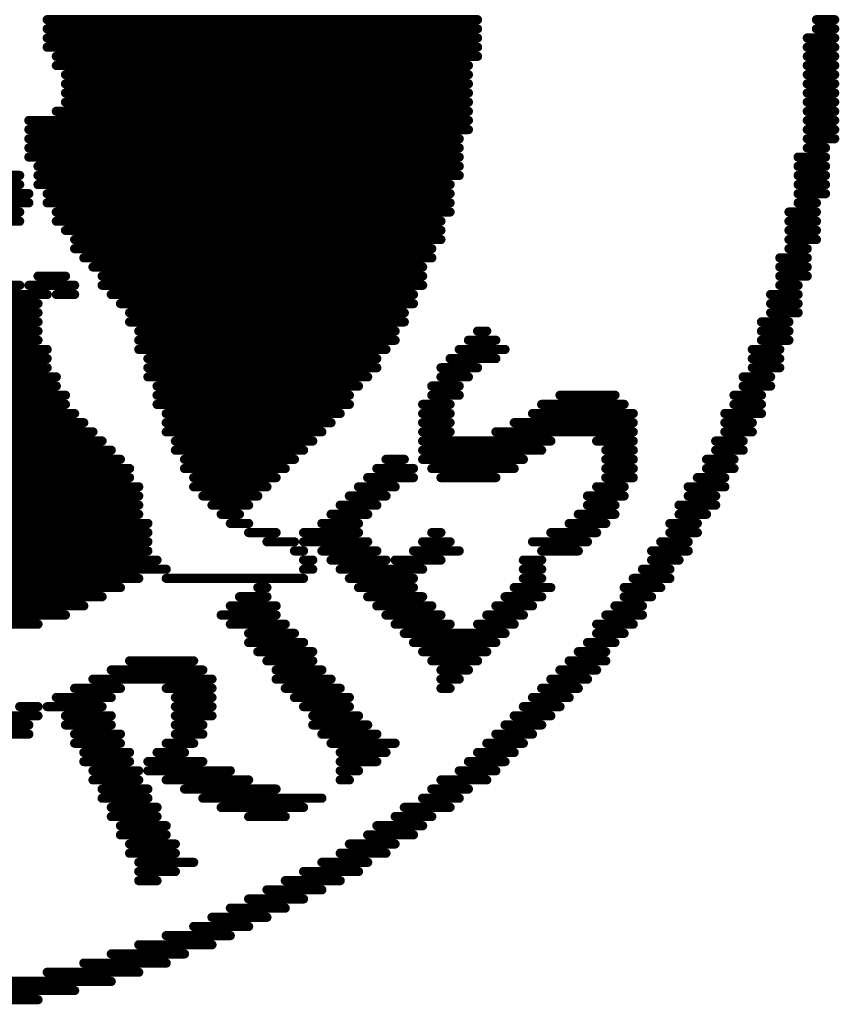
# Model space of a CAD drawing. Extents: x -1 to 10.1, y -2.5 to 8.
# Tile 4 of 38: x -0.45 to -0.092, y -1.953 to -1.523. Entities that reach past the tile are written whole.
import ezdxf

# ---------------------------------------------------------------- set-up
doc = ezdxf.new("R2010")
doc.units = 0
doc.layers.get('0').update_dxf_attribs({"color": 3, "linetype": 'CONTINUOUS'})

# ---------------------------------------------------------------- blocks, each defined once
blk = doc.blocks.new('PAD_R1')
at = {"const_width": 0.5}
blk.add_lwpolyline([(0.25, 0, 1), (-0.25, 0, 1)], format="xyb", close=True, dxfattribs=at)

msp = doc.modelspace()

# ---------------------------------------------------------------- linework, layer by layer
at = {"const_width": 0.004}
for points in [[(-0.43762, -1.52325), (-0.24962, -1.52325)], [(-0.10162, -1.52325), (-0.09362, -1.52325)], [(-0.43762, -1.52725), (-0.24962, -1.52725)], [(-0.10162, -1.52725), (-0.09362, -1.52725)], [(-0.43762, -1.53125), (-0.24962, -1.53125)], [(-0.10562, -1.53125), (-0.09362, -1.53125)], [(-0.43762, -1.53525), (-0.24962, -1.53525)], [(-0.10562, -1.53525), (-0.09362, -1.53525)], [(-0.43362, -1.53925), (-0.24962, -1.53925)], [(-0.10562, -1.53925), (-0.09362, -1.53925)], [(-0.43362, -1.54325), (-0.25362, -1.54325)], [(-0.10562, -1.54325), (-0.09362, -1.54325)], [(-0.42962, -1.54725), (-0.25362, -1.54725)], [(-0.10562, -1.54725), (-0.09362, -1.54725)], [(-0.42962, -1.55125), (-0.25362, -1.55125)], [(-0.10562, -1.55125), (-0.09362, -1.55125)], [(-0.42962, -1.55525), (-0.25362, -1.55525)], [(-0.10562, -1.55525), (-0.09362, -1.55525)], [(-0.42962, -1.55925), (-0.25362, -1.55925)], [(-0.10562, -1.55925), (-0.09362, -1.55925)], [(-0.43362, -1.56325), (-0.25362, -1.56325)], [(-0.10562, -1.56325), (-0.09362, -1.56325)], [(-0.44562, -1.56725), (-0.25362, -1.56725)], [(-0.44562, -1.57125), (-0.25362, -1.57125)], [(-0.10562, -1.56725), (-0.09362, -1.56725)], [(-0.10562, -1.57125), (-0.09362, -1.57125)], [(-0.44562, -1.57525), (-0.25762, -1.57525)], [(-0.10562, -1.57525), (-0.09362, -1.57525)], [(-0.44562, -1.57925), (-0.25762, -1.57925)], [(-0.10562, -1.57925), (-0.09762, -1.57925)], [(-0.44562, -1.58325), (-0.25762, -1.58325)], [(-0.10962, -1.58325), (-0.09762, -1.58325)], [(-0.44162, -1.58725), (-0.25762, -1.58725)], [(-0.10962, -1.58725), (-0.09762, -1.58725)], [(-0.45362, -1.59125), (-0.44962, -1.59125)], [(-0.44162, -1.59125), (-0.25762, -1.59125)], [(-0.10962, -1.59125), (-0.09762, -1.59125)], [(-0.45362, -1.59525), (-0.44962, -1.59525)], [(-0.44162, -1.59525), (-0.26162, -1.59525)], [(-0.10962, -1.59525), (-0.09762, -1.59525)], [(-0.45362, -1.59925), (-0.44562, -1.59925)], [(-0.43762, -1.59925), (-0.26162, -1.59925)], [(-0.10962, -1.59925), (-0.09762, -1.59925)], [(-0.45762, -1.60325), (-0.44562, -1.60325)], [(-0.43762, -1.60325), (-0.26162, -1.60325)], [(-0.10962, -1.60325), (-0.10162, -1.60325)], [(-0.45762, -1.60725), (-0.44962, -1.60725)], [(-0.43362, -1.60725), (-0.26162, -1.60725)], [(-0.11362, -1.60725), (-0.10162, -1.60725)], [(-0.45762, -1.61125), (-0.44962, -1.61125)], [(-0.43362, -1.61125), (-0.26562, -1.61125)], [(-0.11362, -1.61125), (-0.10162, -1.61125)], [(-0.42962, -1.61525), (-0.26562, -1.61525)], [(-0.11362, -1.61525), (-0.10162, -1.61525)], [(-0.42562, -1.61925), (-0.26562, -1.61925)], [(-0.11362, -1.61925), (-0.10162, -1.61925)], [(-0.42562, -1.62325), (-0.26962, -1.62325)], [(-0.42162, -1.62725), (-0.26962, -1.62725)], [(-0.11762, -1.62725), (-0.10562, -1.62725)], [(-0.11362, -1.62325), (-0.10562, -1.62325)], [(-0.41762, -1.63125), (-0.27362, -1.63125)], [(-0.11762, -1.63125), (-0.10562, -1.63125)], [(-0.44162, -1.63525), (-0.42962, -1.63525)], [(-0.41362, -1.63525), (-0.27362, -1.63525)], [(-0.11762, -1.63525), (-0.10562, -1.63525)], [(-0.60562, -1.63925), (-0.44962, -1.63925)], [(-0.44562, -1.63925), (-0.42562, -1.63925)], [(-0.41362, -1.63925), (-0.27362, -1.63925)], [(-0.11762, -1.63925), (-0.10962, -1.63925)], [(-0.60562, -1.64325), (-0.43762, -1.64325)], [(-0.43362, -1.64325), (-0.42562, -1.64325)], [(-0.40962, -1.64325), (-0.27762, -1.64325)], [(-0.12162, -1.64325), (-0.10962, -1.64325)], [(-0.60562, -1.64725), (-0.44162, -1.64725)], [(-0.40562, -1.64725), (-0.27762, -1.64725)], [(-0.12162, -1.64725), (-0.10962, -1.64725)], [(-0.60562, -1.65125), (-0.44162, -1.65125)], [(-0.40162, -1.65125), (-0.28162, -1.65125)], [(-0.12162, -1.65125), (-0.10962, -1.65125)], [(-0.60562, -1.65525), (-0.44162, -1.65525)], [(-0.40162, -1.65525), (-0.28162, -1.65525)], [(-0.12562, -1.65525), (-0.11362, -1.65525)], [(-0.60562, -1.65925), (-0.44162, -1.65925)], [(-0.39762, -1.65925), (-0.28562, -1.65925)], [(-0.24962, -1.65925), (-0.24562, -1.65925)], [(-0.12562, -1.65925), (-0.11362, -1.65925)], [(-0.60562, -1.66325), (-0.44162, -1.66325)], [(-0.39762, -1.66325), (-0.28562, -1.66325)], [(-0.25362, -1.66325), (-0.24162, -1.66325)], [(-0.12562, -1.66325), (-0.11362, -1.66325)], [(-0.60562, -1.66725), (-0.43762, -1.66725)], [(-0.39762, -1.66725), (-0.28962, -1.66725)], [(-0.25762, -1.66725), (-0.23762, -1.66725)], [(-0.12962, -1.66725), (-0.11762, -1.66725)], [(-0.60962, -1.67125), (-0.43762, -1.67125)], [(-0.39362, -1.67125), (-0.29362, -1.67125)], [(-0.26162, -1.67125), (-0.24162, -1.67125)], [(-0.12962, -1.67125), (-0.11762, -1.67125)], [(-0.60962, -1.67525), (-0.43762, -1.67525)], [(-0.39362, -1.67525), (-0.29362, -1.67525)], [(-0.26562, -1.67525), (-0.24962, -1.67525)], [(-0.12962, -1.67525), (-0.11762, -1.67525)], [(-0.61762, -1.68325), (-0.43362, -1.68325)], [(-0.61362, -1.67925), (-0.43362, -1.67925)], [(-0.39362, -1.67925), (-0.29762, -1.67925)], [(-0.38962, -1.68325), (-0.30162, -1.68325)], [(-0.26962, -1.68325), (-0.25762, -1.68325)], [(-0.26562, -1.67925), (-0.25362, -1.67925)], [(-0.13362, -1.67925), (-0.12162, -1.67925)], [(-0.13362, -1.68325), (-0.12162, -1.68325)], [(-0.61762, -1.68725), (-0.42962, -1.68725)], [(-0.38962, -1.68725), (-0.30562, -1.68725)], [(-0.26962, -1.68725), (-0.25762, -1.68725)], [(-0.21362, -1.68725), (-0.18962, -1.68725)], [(-0.13762, -1.68725), (-0.12562, -1.68725)], [(-0.62162, -1.69125), (-0.42962, -1.69125)], [(-0.38962, -1.69125), (-0.30562, -1.69125)], [(-0.27362, -1.69125), (-0.26162, -1.69125)], [(-0.22162, -1.69125), (-0.18562, -1.69125)], [(-0.13762, -1.69125), (-0.12562, -1.69125)], [(-0.62562, -1.69525), (-0.42562, -1.69525)], [(-0.38562, -1.69525), (-0.30962, -1.69525)], [(-0.27362, -1.69525), (-0.26162, -1.69525)], [(-0.22562, -1.69525), (-0.18162, -1.69525)], [(-0.14162, -1.69525), (-0.12562, -1.69525)], [(-0.63362, -1.69925), (-0.42162, -1.69925)], [(-0.38562, -1.69925), (-0.31362, -1.69925)], [(-0.27362, -1.69925), (-0.26162, -1.69925)], [(-0.23362, -1.69925), (-0.18162, -1.69925)], [(-0.14162, -1.69925), (-0.12962, -1.69925)], [(-0.64962, -1.70325), (-0.41762, -1.70325)], [(-0.38562, -1.70325), (-0.31762, -1.70325)], [(-0.27362, -1.70325), (-0.26162, -1.70325)], [(-0.24162, -1.70325), (-0.18162, -1.70325)], [(-0.14162, -1.70325), (-0.12962, -1.70325)], [(-0.64962, -1.70725), (-0.41362, -1.70725)], [(-0.38162, -1.70725), (-0.32162, -1.70725)], [(-0.27362, -1.70725), (-0.21762, -1.70725)], [(-0.19762, -1.70725), (-0.18162, -1.70725)], [(-0.14562, -1.70725), (-0.13362, -1.70725)], [(-0.64962, -1.71125), (-0.40962, -1.71125)], [(-0.38162, -1.71125), (-0.32562, -1.71125)], [(-0.27362, -1.71125), (-0.22162, -1.71125)], [(-0.19362, -1.71125), (-0.18162, -1.71125)], [(-0.14562, -1.71125), (-0.13362, -1.71125)], [(-0.64962, -1.71525), (-0.40562, -1.71525)], [(-0.37762, -1.71525), (-0.32962, -1.71525)], [(-0.28962, -1.71525), (-0.28162, -1.71525)], [(-0.27362, -1.71525), (-0.22962, -1.71525)], [(-0.19362, -1.71525), (-0.18162, -1.71525)], [(-0.14962, -1.71525), (-0.13762, -1.71525)], [(-0.64962, -1.71925), (-0.40162, -1.71925)], [(-0.37762, -1.71925), (-0.33362, -1.71925)], [(-0.29362, -1.71925), (-0.27762, -1.71925)], [(-0.26962, -1.71925), (-0.23362, -1.71925)], [(-0.19362, -1.71925), (-0.18162, -1.71925)], [(-0.14962, -1.71925), (-0.13762, -1.71925)], [(-0.64962, -1.72325), (-0.40162, -1.72325)], [(-0.37362, -1.72325), (-0.33762, -1.72325)], [(-0.29762, -1.72325), (-0.27762, -1.72325)], [(-0.26562, -1.72325), (-0.24162, -1.72325)], [(-0.19362, -1.72325), (-0.18162, -1.72325)], [(-0.15362, -1.72325), (-0.14162, -1.72325)], [(-0.64962, -1.72725), (-0.39762, -1.72725)], [(-0.37362, -1.72725), (-0.34162, -1.72725)], [(-0.30162, -1.72725), (-0.28562, -1.72725)], [(-0.19762, -1.72725), (-0.18562, -1.72725)], [(-0.15762, -1.72725), (-0.14162, -1.72725)], [(-0.64962, -1.73125), (-0.39762, -1.73125)], [(-0.36962, -1.73125), (-0.34562, -1.73125)], [(-0.30562, -1.73125), (-0.28962, -1.73125)], [(-0.20162, -1.73125), (-0.18562, -1.73125)], [(-0.15762, -1.73125), (-0.14562, -1.73125)], [(-0.64962, -1.73525), (-0.39762, -1.73525)], [(-0.36562, -1.73525), (-0.34962, -1.73525)], [(-0.30962, -1.73525), (-0.29362, -1.73525)], [(-0.20162, -1.73525), (-0.18962, -1.73525)], [(-0.16162, -1.73525), (-0.14562, -1.73525)], [(-0.65362, -1.73925), (-0.39762, -1.73925)], [(-0.65362, -1.74325), (-0.39362, -1.74325)], [(-0.36162, -1.73925), (-0.35362, -1.73925)], [(-0.35762, -1.74325), (-0.34962, -1.74325)], [(-0.31762, -1.74325), (-0.30162, -1.74325)], [(-0.31362, -1.73925), (-0.29762, -1.73925)], [(-0.20962, -1.74325), (-0.19362, -1.74325)], [(-0.20562, -1.73925), (-0.18962, -1.73925)], [(-0.16562, -1.74325), (-0.15362, -1.74325)], [(-0.16162, -1.73925), (-0.14962, -1.73925)], [(-0.65762, -1.74725), (-0.39362, -1.74725)], [(-0.34962, -1.74725), (-0.33762, -1.74725)], [(-0.32562, -1.74725), (-0.30162, -1.74725)], [(-0.26962, -1.74725), (-0.26562, -1.74725)], [(-0.21762, -1.74725), (-0.19762, -1.74725)], [(-0.16562, -1.74725), (-0.15362, -1.74725)], [(-0.65762, -1.75125), (-0.39362, -1.75125)], [(-0.34162, -1.75125), (-0.32962, -1.75125)], [(-0.32562, -1.75125), (-0.29762, -1.75125)], [(-0.27362, -1.75125), (-0.26162, -1.75125)], [(-0.22562, -1.75125), (-0.20162, -1.75125)], [(-0.16962, -1.75125), (-0.15762, -1.75125)], [(-0.65762, -1.75525), (-0.39362, -1.75525)], [(-0.32962, -1.75525), (-0.32562, -1.75525)], [(-0.31762, -1.75525), (-0.29362, -1.75525)], [(-0.27762, -1.75525), (-0.25762, -1.75525)], [(-0.22162, -1.75525), (-0.20562, -1.75525)], [(-0.17362, -1.75525), (-0.15762, -1.75525)], [(-0.65762, -1.75925), (-0.38962, -1.75925)], [(-0.32562, -1.75925), (-0.32162, -1.75925)], [(-0.31362, -1.75925), (-0.28962, -1.75925)], [(-0.28562, -1.75925), (-0.26562, -1.75925)], [(-0.22962, -1.75925), (-0.22162, -1.75925)], [(-0.17362, -1.75925), (-0.16162, -1.75925)], [(-0.66162, -1.76325), (-0.38562, -1.76325)], [(-0.32562, -1.76325), (-0.32162, -1.76325)], [(-0.30962, -1.76325), (-0.27362, -1.76325)], [(-0.22962, -1.76325), (-0.22162, -1.76325)], [(-0.17762, -1.76325), (-0.16562, -1.76325)], [(-0.68162, -1.76725), (-0.39762, -1.76725)], [(-0.38562, -1.76725), (-0.32562, -1.76725)], [(-0.30562, -1.76725), (-0.27762, -1.76725)], [(-0.22962, -1.76725), (-0.22162, -1.76725)], [(-0.18162, -1.76725), (-0.16562, -1.76725)], [(-0.67362, -1.77125), (-0.40562, -1.77125)], [(-0.34562, -1.77125), (-0.34162, -1.77125)], [(-0.30162, -1.77125), (-0.27762, -1.77125)], [(-0.23362, -1.77125), (-0.21762, -1.77125)], [(-0.18562, -1.77125), (-0.16962, -1.77125)], [(-0.66562, -1.77525), (-0.41362, -1.77525)], [(-0.35362, -1.77525), (-0.34162, -1.77525)], [(-0.29762, -1.77525), (-0.27362, -1.77525)], [(-0.23762, -1.77525), (-0.22162, -1.77525)], [(-0.18562, -1.77525), (-0.17362, -1.77525)], [(-0.65362, -1.77925), (-0.42162, -1.77925)], [(-0.35762, -1.77925), (-0.33762, -1.77925)], [(-0.29362, -1.77925), (-0.26962, -1.77925)], [(-0.24162, -1.77925), (-0.22562, -1.77925)], [(-0.18962, -1.77925), (-0.17762, -1.77925)], [(-0.64562, -1.78325), (-0.42962, -1.78325)], [(-0.36162, -1.78325), (-0.33762, -1.78325)], [(-0.28962, -1.78325), (-0.26562, -1.78325)], [(-0.24562, -1.78325), (-0.22962, -1.78325)], [(-0.19362, -1.78325), (-0.17762, -1.78325)], [(-0.63362, -1.78725), (-0.44162, -1.78725)], [(-0.35762, -1.78725), (-0.33362, -1.78725)], [(-0.28562, -1.78725), (-0.26162, -1.78725)], [(-0.24962, -1.78725), (-0.23362, -1.78725)], [(-0.19762, -1.78725), (-0.18162, -1.78725)], [(-0.34962, -1.79125), (-0.32962, -1.79125)], [(-0.28162, -1.79125), (-0.23762, -1.79125)], [(-0.19762, -1.79125), (-0.18562, -1.79125)], [(-0.34962, -1.79525), (-0.32562, -1.79525)], [(-0.34562, -1.79925), (-0.32162, -1.79925)], [(-0.27762, -1.79525), (-0.24162, -1.79525)], [(-0.27362, -1.79925), (-0.24562, -1.79925)], [(-0.20562, -1.79925), (-0.19362, -1.79925)], [(-0.20162, -1.79525), (-0.18962, -1.79525)], [(-0.40162, -1.80325), (-0.37362, -1.80325)], [(-0.34162, -1.80325), (-0.32162, -1.80325)], [(-0.26962, -1.80325), (-0.24962, -1.80325)], [(-0.20962, -1.80325), (-0.19362, -1.80325)], [(-0.40962, -1.80725), (-0.36962, -1.80725)], [(-0.33762, -1.80725), (-0.31762, -1.80725)], [(-0.26562, -1.80725), (-0.25362, -1.80725)], [(-0.21362, -1.80725), (-0.19762, -1.80725)], [(-0.41762, -1.81125), (-0.36562, -1.81125)], [(-0.33762, -1.81125), (-0.31362, -1.81125)], [(-0.26562, -1.81125), (-0.25762, -1.81125)], [(-0.21762, -1.81125), (-0.20162, -1.81125)], [(-0.42562, -1.81525), (-0.40562, -1.81525)], [(-0.38562, -1.81525), (-0.36562, -1.81525)], [(-0.33362, -1.81525), (-0.30962, -1.81525)], [(-0.26562, -1.81525), (-0.26162, -1.81525)], [(-0.22162, -1.81525), (-0.20562, -1.81525)], [(-0.43362, -1.81925), (-0.40962, -1.81925)], [(-0.38162, -1.81925), (-0.36562, -1.81925)], [(-0.32962, -1.81925), (-0.30562, -1.81925)], [(-0.22562, -1.81925), (-0.20962, -1.81925)], [(-0.44962, -1.82325), (-0.44162, -1.82325)], [(-0.43762, -1.82325), (-0.41362, -1.82325)], [(-0.38162, -1.82325), (-0.36562, -1.82325)], [(-0.32562, -1.82325), (-0.30562, -1.82325)], [(-0.22962, -1.82325), (-0.21362, -1.82325)], [(-0.47362, -1.82725), (-0.44162, -1.82725)], [(-0.42962, -1.82725), (-0.40962, -1.82725)], [(-0.38162, -1.82725), (-0.36562, -1.82725)], [(-0.32162, -1.82725), (-0.30162, -1.82725)], [(-0.23362, -1.82725), (-0.21762, -1.82725)], [(-0.49762, -1.83125), (-0.44562, -1.83125)], [(-0.42962, -1.83125), (-0.40962, -1.83125)], [(-0.38162, -1.83125), (-0.36962, -1.83125)], [(-0.32162, -1.83125), (-0.29762, -1.83125)], [(-0.23762, -1.83125), (-0.22162, -1.83125)], [(-0.51762, -1.83525), (-0.44562, -1.83525)], [(-0.42562, -1.83525), (-0.40562, -1.83525)], [(-0.38162, -1.83525), (-0.36962, -1.83525)], [(-0.31762, -1.83525), (-0.29362, -1.83525)], [(-0.24162, -1.83525), (-0.22562, -1.83525)], [(-0.42562, -1.83925), (-0.40562, -1.83925)], [(-0.38562, -1.83925), (-0.37362, -1.83925)], [(-0.31362, -1.83925), (-0.28562, -1.83925)], [(-0.24562, -1.83925), (-0.22962, -1.83925)], [(-0.42162, -1.84325), (-0.40162, -1.84325)], [(-0.38962, -1.84325), (-0.37762, -1.84325)], [(-0.30962, -1.84325), (-0.28962, -1.84325)], [(-0.24962, -1.84325), (-0.23362, -1.84325)], [(-0.42162, -1.84725), (-0.40162, -1.84725)], [(-0.39362, -1.84725), (-0.36962, -1.84725)], [(-0.30962, -1.84725), (-0.29362, -1.84725)], [(-0.25362, -1.84725), (-0.23762, -1.84725)], [(-0.41762, -1.85125), (-0.39762, -1.85125)], [(-0.41762, -1.85525), (-0.39762, -1.85525)], [(-0.39362, -1.85125), (-0.35762, -1.85125)], [(-0.38562, -1.85525), (-0.34962, -1.85525)], [(-0.30962, -1.85125), (-0.30162, -1.85125)], [(-0.30962, -1.85525), (-0.30562, -1.85525)], [(-0.26562, -1.85525), (-0.24562, -1.85525)], [(-0.25762, -1.85125), (-0.24162, -1.85125)], [(-0.41362, -1.85925), (-0.39362, -1.85925)], [(-0.37762, -1.85925), (-0.33762, -1.85925)], [(-0.26962, -1.85925), (-0.25362, -1.85925)], [(-0.41362, -1.86325), (-0.39362, -1.86325)], [(-0.36962, -1.86325), (-0.31762, -1.86325)], [(-0.27362, -1.86325), (-0.25762, -1.86325)], [(-0.40962, -1.86725), (-0.38962, -1.86725)], [(-0.36162, -1.86725), (-0.32562, -1.86725)], [(-0.28162, -1.86725), (-0.26162, -1.86725)], [(-0.40962, -1.87125), (-0.38962, -1.87125)], [(-0.34962, -1.87125), (-0.33362, -1.87125)], [(-0.28562, -1.87125), (-0.26962, -1.87125)], [(-0.40562, -1.87525), (-0.38562, -1.87525)], [(-0.29362, -1.87525), (-0.27362, -1.87525)], [(-0.40562, -1.87925), (-0.38562, -1.87925)], [(-0.29762, -1.87925), (-0.27762, -1.87925)], [(-0.40162, -1.88325), (-0.38162, -1.88325)], [(-0.30562, -1.88325), (-0.28562, -1.88325)], [(-0.40162, -1.88725), (-0.38162, -1.88725)], [(-0.30962, -1.88725), (-0.28962, -1.88725)], [(-0.39762, -1.89125), (-0.37362, -1.89125)], [(-0.31762, -1.89125), (-0.29762, -1.89125)], [(-0.39762, -1.89525), (-0.38162, -1.89525)], [(-0.32562, -1.89525), (-0.30162, -1.89525)], [(-0.39762, -1.89925), (-0.38962, -1.89925)], [(-0.33362, -1.89925), (-0.30962, -1.89925)], [(-0.34162, -1.90325), (-0.31762, -1.90325)], [(-0.34962, -1.90725), (-0.32562, -1.90725)], [(-0.36562, -1.91525), (-0.34162, -1.91525)], [(-0.35762, -1.91125), (-0.33362, -1.91125)], [(-0.37362, -1.91925), (-0.34962, -1.91925)], [(-0.38562, -1.92325), (-0.35762, -1.92325)], [(-0.39762, -1.92725), (-0.36562, -1.92725)], [(-0.40962, -1.93125), (-0.37762, -1.93125)], [(-0.42162, -1.93525), (-0.38562, -1.93525)], [(-0.43762, -1.93925), (-0.39762, -1.93925)], [(-0.45762, -1.94325), (-0.40962, -1.94325)], [(-0.48162, -1.94725), (-0.42562, -1.94725)], [(-0.53762, -1.95125), (-0.44162, -1.95125)]]:
    msp.add_lwpolyline(points, dxfattribs=at)

# ---------------------------------------------------------------- block references
at = {"xscale": 0.004, "yscale": 0.004}
for p in [(-0.43762, -1.52325), (-0.24962, -1.52325), (-0.10162, -1.52325), (-0.09362, -1.52325), (-0.43762, -1.52725), (-0.24962, -1.52725), (-0.10162, -1.52725), (-0.09362, -1.52725), (-0.43762, -1.53125), (-0.24962, -1.53125), (-0.10562, -1.53125), (-0.09362, -1.53125), (-0.43762, -1.53525), (-0.24962, -1.53525), (-0.10562, -1.53525), (-0.09362, -1.53525), (-0.43362, -1.53925), (-0.24962, -1.53925), (-0.10562, -1.53925), (-0.09362, -1.53925), (-0.43362, -1.54325), (-0.25362, -1.54325), (-0.10562, -1.54325), (-0.09362, -1.54325), (-0.42962, -1.54725), (-0.25362, -1.54725), (-0.10562, -1.54725), (-0.09362, -1.54725), (-0.42962, -1.55125), (-0.25362, -1.55125), (-0.10562, -1.55125), (-0.09362, -1.55125), (-0.42962, -1.55525), (-0.25362, -1.55525), (-0.10562, -1.55525), (-0.09362, -1.55525), (-0.42962, -1.55925), (-0.25362, -1.55925), (-0.10562, -1.55925), (-0.09362, -1.55925), (-0.43362, -1.56325), (-0.25362, -1.56325), (-0.10562, -1.56325), (-0.09362, -1.56325), (-0.44562, -1.56725), (-0.44562, -1.57125), (-0.25362, -1.56725), (-0.25362, -1.57125), (-0.10562, -1.56725), (-0.10562, -1.57125), (-0.09362, -1.56725), (-0.09362, -1.57125), (-0.44562, -1.57525), (-0.25762, -1.57525), (-0.10562, -1.57525), (-0.09362, -1.57525), (-0.44562, -1.57925), (-0.25762, -1.57925), (-0.10562, -1.57925), (-0.09762, -1.57925), (-0.44562, -1.58325), (-0.25762, -1.58325), (-0.10962, -1.58325), (-0.09762, -1.58325), (-0.44162, -1.58725), (-0.25762, -1.58725), (-0.10962, -1.58725), (-0.09762, -1.58725), (-0.44962, -1.59125), (-0.44162, -1.59125), (-0.25762, -1.59125), (-0.10962, -1.59125), (-0.09762, -1.59125), (-0.44962, -1.59525), (-0.44162, -1.59525), (-0.26162, -1.59525), (-0.10962, -1.59525), (-0.09762, -1.59525), (-0.44562, -1.59925), (-0.43762, -1.59925), (-0.26162, -1.59925), (-0.10962, -1.59925), (-0.09762, -1.59925), (-0.44562, -1.60325), (-0.43762, -1.60325), (-0.26162, -1.60325), (-0.10962, -1.60325), (-0.10162, -1.60325), (-0.44962, -1.60725), (-0.43362, -1.60725), (-0.26162, -1.60725), (-0.11362, -1.60725), (-0.10162, -1.60725), (-0.44962, -1.61125), (-0.43362, -1.61125), (-0.26562, -1.61125), (-0.11362, -1.61125), (-0.10162, -1.61125), (-0.42962, -1.61525), (-0.26562, -1.61525), (-0.11362, -1.61525), (-0.10162, -1.61525), (-0.42562, -1.61925), (-0.26562, -1.61925), (-0.11362, -1.61925), (-0.10162, -1.61925), (-0.42562, -1.62325), (-0.42162, -1.62725), (-0.26962, -1.62325), (-0.26962, -1.62725), (-0.11762, -1.62725), (-0.11362, -1.62325), (-0.10562, -1.62325), (-0.10562, -1.62725), (-0.41762, -1.63125), (-0.27362, -1.63125), (-0.11762, -1.63125), (-0.10562, -1.63125), (-0.44162, -1.63525), (-0.42962, -1.63525), (-0.41362, -1.63525), (-0.27362, -1.63525), (-0.11762, -1.63525), (-0.10562, -1.63525), (-0.44962, -1.63925), (-0.44562, -1.63925), (-0.42562, -1.63925), (-0.41362, -1.63925), (-0.27362, -1.63925), (-0.11762, -1.63925), (-0.10962, -1.63925), (-0.43762, -1.64325), (-0.43362, -1.64325), (-0.42562, -1.64325), (-0.40962, -1.64325), (-0.27762, -1.64325), (-0.12162, -1.64325), (-0.10962, -1.64325), (-0.44162, -1.64725), (-0.40562, -1.64725), (-0.27762, -1.64725), (-0.12162, -1.64725), (-0.10962, -1.64725), (-0.44162, -1.65125), (-0.40162, -1.65125), (-0.28162, -1.65125), (-0.12162, -1.65125), (-0.10962, -1.65125), (-0.44162, -1.65525), (-0.40162, -1.65525), (-0.28162, -1.65525), (-0.12562, -1.65525), (-0.11362, -1.65525), (-0.44162, -1.65925), (-0.39762, -1.65925), (-0.28562, -1.65925), (-0.24962, -1.65925), (-0.24562, -1.65925), (-0.12562, -1.65925), (-0.11362, -1.65925), (-0.44162, -1.66325), (-0.39762, -1.66325), (-0.28562, -1.66325), (-0.25362, -1.66325), (-0.24162, -1.66325), (-0.12562, -1.66325), (-0.11362, -1.66325), (-0.43762, -1.66725), (-0.39762, -1.66725), (-0.28962, -1.66725), (-0.25762, -1.66725), (-0.23762, -1.66725), (-0.12962, -1.66725), (-0.11762, -1.66725), (-0.43762, -1.67125), (-0.39362, -1.67125), (-0.29362, -1.67125), (-0.26162, -1.67125), (-0.24162, -1.67125), (-0.12962, -1.67125), (-0.11762, -1.67125), (-0.43762, -1.67525), (-0.39362, -1.67525), (-0.29362, -1.67525), (-0.26562, -1.67525), (-0.24962, -1.67525), (-0.12962, -1.67525), (-0.11762, -1.67525), (-0.43362, -1.67925), (-0.43362, -1.68325), (-0.39362, -1.67925), (-0.38962, -1.68325), (-0.30162, -1.68325), (-0.29762, -1.67925), (-0.26962, -1.68325), (-0.26562, -1.67925), (-0.25762, -1.68325), (-0.25362, -1.67925), (-0.13362, -1.67925), (-0.13362, -1.68325), (-0.12162, -1.67925), (-0.12162, -1.68325), (-0.42962, -1.68725), (-0.38962, -1.68725), (-0.30562, -1.68725), (-0.26962, -1.68725), (-0.25762, -1.68725), (-0.21362, -1.68725), (-0.18962, -1.68725), (-0.13762, -1.68725), (-0.12562, -1.68725), (-0.42962, -1.69125), (-0.38962, -1.69125), (-0.30562, -1.69125), (-0.27362, -1.69125), (-0.26162, -1.69125), (-0.22162, -1.69125), (-0.18562, -1.69125), (-0.13762, -1.69125), (-0.12562, -1.69125), (-0.42562, -1.69525), (-0.38562, -1.69525), (-0.30962, -1.69525), (-0.27362, -1.69525), (-0.26162, -1.69525), (-0.22562, -1.69525), (-0.18162, -1.69525), (-0.14162, -1.69525), (-0.12562, -1.69525), (-0.42162, -1.69925), (-0.38562, -1.69925), (-0.31362, -1.69925), (-0.27362, -1.69925), (-0.26162, -1.69925), (-0.23362, -1.69925), (-0.18162, -1.69925), (-0.14162, -1.69925), (-0.12962, -1.69925), (-0.41762, -1.70325), (-0.38562, -1.70325), (-0.31762, -1.70325), (-0.27362, -1.70325), (-0.26162, -1.70325), (-0.24162, -1.70325), (-0.18162, -1.70325), (-0.14162, -1.70325), (-0.12962, -1.70325), (-0.41362, -1.70725), (-0.38162, -1.70725), (-0.32162, -1.70725), (-0.27362, -1.70725), (-0.21762, -1.70725), (-0.19762, -1.70725), (-0.18162, -1.70725), (-0.14562, -1.70725), (-0.13362, -1.70725), (-0.40962, -1.71125), (-0.38162, -1.71125), (-0.32562, -1.71125), (-0.27362, -1.71125), (-0.22162, -1.71125), (-0.19362, -1.71125), (-0.18162, -1.71125), (-0.14562, -1.71125), (-0.13362, -1.71125), (-0.40562, -1.71525), (-0.37762, -1.71525), (-0.32962, -1.71525), (-0.28962, -1.71525), (-0.28162, -1.71525), (-0.27362, -1.71525), (-0.22962, -1.71525), (-0.19362, -1.71525), (-0.18162, -1.71525), (-0.14962, -1.71525), (-0.13762, -1.71525), (-0.40162, -1.71925), (-0.37762, -1.71925), (-0.33362, -1.71925), (-0.29362, -1.71925), (-0.27762, -1.71925), (-0.26962, -1.71925), (-0.23362, -1.71925), (-0.19362, -1.71925), (-0.18162, -1.71925), (-0.14962, -1.71925), (-0.13762, -1.71925), (-0.40162, -1.72325), (-0.37362, -1.72325), (-0.33762, -1.72325), (-0.29762, -1.72325), (-0.27762, -1.72325), (-0.26562, -1.72325), (-0.24162, -1.72325), (-0.19362, -1.72325), (-0.18162, -1.72325), (-0.15362, -1.72325), (-0.14162, -1.72325), (-0.39762, -1.72725), (-0.37362, -1.72725), (-0.34162, -1.72725), (-0.30162, -1.72725), (-0.28562, -1.72725), (-0.19762, -1.72725), (-0.18562, -1.72725), (-0.15762, -1.72725), (-0.14162, -1.72725), (-0.39762, -1.73125), (-0.36962, -1.73125), (-0.34562, -1.73125), (-0.30562, -1.73125), (-0.28962, -1.73125), (-0.20162, -1.73125), (-0.18562, -1.73125), (-0.15762, -1.73125), (-0.14562, -1.73125), (-0.39762, -1.73525), (-0.36562, -1.73525), (-0.34962, -1.73525), (-0.30962, -1.73525), (-0.29362, -1.73525), (-0.20162, -1.73525), (-0.18962, -1.73525), (-0.16162, -1.73525), (-0.14562, -1.73525), (-0.39762, -1.73925), (-0.39362, -1.74325), (-0.36162, -1.73925), (-0.35762, -1.74325), (-0.35362, -1.73925), (-0.34962, -1.74325), (-0.31762, -1.74325), (-0.31362, -1.73925), (-0.30162, -1.74325), (-0.29762, -1.73925), (-0.20962, -1.74325), (-0.20562, -1.73925), (-0.19362, -1.74325), (-0.18962, -1.73925), (-0.16562, -1.74325), (-0.16162, -1.73925), (-0.15362, -1.74325), (-0.14962, -1.73925), (-0.39362, -1.74725), (-0.34962, -1.74725), (-0.33762, -1.74725), (-0.32562, -1.74725), (-0.30162, -1.74725), (-0.26962, -1.74725), (-0.26562, -1.74725), (-0.21762, -1.74725), (-0.19762, -1.74725), (-0.16562, -1.74725), (-0.15362, -1.74725), (-0.39362, -1.75125), (-0.34162, -1.75125), (-0.32962, -1.75125), (-0.32562, -1.75125), (-0.29762, -1.75125), (-0.27362, -1.75125), (-0.26162, -1.75125), (-0.22562, -1.75125), (-0.20162, -1.75125), (-0.16962, -1.75125), (-0.15762, -1.75125), (-0.39362, -1.75525), (-0.32962, -1.75525), (-0.32562, -1.75525), (-0.31762, -1.75525), (-0.29362, -1.75525), (-0.27762, -1.75525), (-0.25762, -1.75525), (-0.22162, -1.75525), (-0.20562, -1.75525), (-0.17362, -1.75525), (-0.15762, -1.75525), (-0.38962, -1.75925), (-0.32562, -1.75925), (-0.32162, -1.75925), (-0.31362, -1.75925), (-0.28962, -1.75925), (-0.28562, -1.75925), (-0.26562, -1.75925), (-0.22962, -1.75925), (-0.22162, -1.75925), (-0.17362, -1.75925), (-0.16162, -1.75925), (-0.38562, -1.76325), (-0.32562, -1.76325), (-0.32162, -1.76325), (-0.30962, -1.76325), (-0.27362, -1.76325), (-0.22962, -1.76325), (-0.22162, -1.76325), (-0.17762, -1.76325), (-0.16562, -1.76325), (-0.39762, -1.76725), (-0.38562, -1.76725), (-0.32562, -1.76725), (-0.30562, -1.76725), (-0.27762, -1.76725), (-0.22962, -1.76725), (-0.22162, -1.76725), (-0.18162, -1.76725), (-0.16562, -1.76725), (-0.40562, -1.77125), (-0.34562, -1.77125), (-0.34162, -1.77125), (-0.30162, -1.77125), (-0.27762, -1.77125), (-0.23362, -1.77125), (-0.21762, -1.77125), (-0.18562, -1.77125), (-0.16962, -1.77125), (-0.41362, -1.77525), (-0.35362, -1.77525), (-0.34162, -1.77525), (-0.29762, -1.77525), (-0.27362, -1.77525), (-0.23762, -1.77525), (-0.22162, -1.77525), (-0.18562, -1.77525), (-0.17362, -1.77525), (-0.42162, -1.77925), (-0.35762, -1.77925), (-0.33762, -1.77925), (-0.29362, -1.77925), (-0.26962, -1.77925), (-0.24162, -1.77925), (-0.22562, -1.77925), (-0.18962, -1.77925), (-0.17762, -1.77925), (-0.42962, -1.78325), (-0.36162, -1.78325), (-0.33762, -1.78325), (-0.28962, -1.78325), (-0.26562, -1.78325), (-0.24562, -1.78325), (-0.22962, -1.78325), (-0.19362, -1.78325), (-0.17762, -1.78325), (-0.44162, -1.78725), (-0.35762, -1.78725), (-0.33362, -1.78725), (-0.28562, -1.78725), (-0.26162, -1.78725), (-0.24962, -1.78725), (-0.23362, -1.78725), (-0.19762, -1.78725), (-0.18162, -1.78725), (-0.34962, -1.79125), (-0.32962, -1.79125), (-0.28162, -1.79125), (-0.23762, -1.79125), (-0.19762, -1.79125), (-0.18562, -1.79125), (-0.34962, -1.79525), (-0.34562, -1.79925), (-0.32562, -1.79525), (-0.32162, -1.79925), (-0.27762, -1.79525), (-0.27362, -1.79925), (-0.24562, -1.79925), (-0.24162, -1.79525), (-0.20562, -1.79925), (-0.20162, -1.79525), (-0.19362, -1.79925), (-0.18962, -1.79525), (-0.40162, -1.80325), (-0.37362, -1.80325), (-0.34162, -1.80325), (-0.32162, -1.80325), (-0.26962, -1.80325), (-0.24962, -1.80325), (-0.20962, -1.80325), (-0.19362, -1.80325), (-0.40962, -1.80725), (-0.36962, -1.80725), (-0.33762, -1.80725), (-0.31762, -1.80725), (-0.26562, -1.80725), (-0.25362, -1.80725), (-0.21362, -1.80725), (-0.19762, -1.80725), (-0.41762, -1.81125), (-0.36562, -1.81125), (-0.33762, -1.81125), (-0.31362, -1.81125), (-0.26562, -1.81125), (-0.25762, -1.81125), (-0.21762, -1.81125), (-0.20162, -1.81125), (-0.42562, -1.81525), (-0.40562, -1.81525), (-0.38562, -1.81525), (-0.36562, -1.81525), (-0.33362, -1.81525), (-0.30962, -1.81525), (-0.26562, -1.81525), (-0.26162, -1.81525), (-0.22162, -1.81525), (-0.20562, -1.81525), (-0.43362, -1.81925), (-0.40962, -1.81925), (-0.38162, -1.81925), (-0.36562, -1.81925), (-0.32962, -1.81925), (-0.30562, -1.81925), (-0.22562, -1.81925), (-0.20962, -1.81925), (-0.44962, -1.82325), (-0.44162, -1.82325), (-0.43762, -1.82325), (-0.41362, -1.82325), (-0.38162, -1.82325), (-0.36562, -1.82325), (-0.32562, -1.82325), (-0.30562, -1.82325), (-0.22962, -1.82325), (-0.21362, -1.82325), (-0.44162, -1.82725), (-0.42962, -1.82725), (-0.40962, -1.82725), (-0.38162, -1.82725), (-0.36562, -1.82725), (-0.32162, -1.82725), (-0.30162, -1.82725), (-0.23362, -1.82725), (-0.21762, -1.82725), (-0.44562, -1.83125), (-0.42962, -1.83125), (-0.40962, -1.83125), (-0.38162, -1.83125), (-0.36962, -1.83125), (-0.32162, -1.83125), (-0.29762, -1.83125), (-0.23762, -1.83125), (-0.22162, -1.83125), (-0.44562, -1.83525), (-0.42562, -1.83525), (-0.40562, -1.83525), (-0.38162, -1.83525), (-0.36962, -1.83525), (-0.31762, -1.83525), (-0.29362, -1.83525), (-0.24162, -1.83525), (-0.22562, -1.83525), (-0.42562, -1.83925), (-0.40562, -1.83925), (-0.38562, -1.83925), (-0.37362, -1.83925), (-0.31362, -1.83925), (-0.28562, -1.83925), (-0.24562, -1.83925), (-0.22962, -1.83925), (-0.42162, -1.84325), (-0.40162, -1.84325), (-0.38962, -1.84325), (-0.37762, -1.84325), (-0.30962, -1.84325), (-0.28962, -1.84325), (-0.24962, -1.84325), (-0.23362, -1.84325), (-0.42162, -1.84725), (-0.40162, -1.84725), (-0.39362, -1.84725), (-0.36962, -1.84725), (-0.30962, -1.84725), (-0.29362, -1.84725), (-0.25362, -1.84725), (-0.23762, -1.84725), (-0.41762, -1.85125), (-0.41762, -1.85525), (-0.39762, -1.85125), (-0.39762, -1.85525), (-0.39362, -1.85125), (-0.38562, -1.85525), (-0.35762, -1.85125), (-0.34962, -1.85525), (-0.30962, -1.85125), (-0.30962, -1.85525), (-0.30562, -1.85525), (-0.30162, -1.85125), (-0.26562, -1.85525), (-0.25762, -1.85125), (-0.24562, -1.85525), (-0.24162, -1.85125), (-0.41362, -1.85925), (-0.39362, -1.85925), (-0.37762, -1.85925), (-0.33762, -1.85925), (-0.26962, -1.85925), (-0.25362, -1.85925), (-0.41362, -1.86325), (-0.39362, -1.86325), (-0.36962, -1.86325), (-0.31762, -1.86325), (-0.27362, -1.86325), (-0.25762, -1.86325), (-0.40962, -1.86725), (-0.38962, -1.86725), (-0.36162, -1.86725), (-0.32562, -1.86725), (-0.28162, -1.86725), (-0.26162, -1.86725), (-0.40962, -1.87125), (-0.38962, -1.87125), (-0.34962, -1.87125), (-0.33362, -1.87125), (-0.28562, -1.87125), (-0.26962, -1.87125), (-0.40562, -1.87525), (-0.38562, -1.87525), (-0.29362, -1.87525), (-0.27362, -1.87525), (-0.40562, -1.87925), (-0.38562, -1.87925), (-0.29762, -1.87925), (-0.27762, -1.87925), (-0.40162, -1.88325), (-0.38162, -1.88325), (-0.30562, -1.88325), (-0.28562, -1.88325), (-0.40162, -1.88725), (-0.38162, -1.88725), (-0.30962, -1.88725), (-0.28962, -1.88725), (-0.39762, -1.89125), (-0.37362, -1.89125), (-0.31762, -1.89125), (-0.29762, -1.89125), (-0.39762, -1.89525), (-0.38162, -1.89525), (-0.32562, -1.89525), (-0.30162, -1.89525), (-0.39762, -1.89925), (-0.38962, -1.89925), (-0.33362, -1.89925), (-0.30962, -1.89925), (-0.34162, -1.90325), (-0.31762, -1.90325), (-0.34962, -1.90725), (-0.32562, -1.90725), (-0.36562, -1.91525), (-0.35762, -1.91125), (-0.34162, -1.91525), (-0.33362, -1.91125), (-0.37362, -1.91925), (-0.34962, -1.91925), (-0.38562, -1.92325), (-0.35762, -1.92325), (-0.39762, -1.92725), (-0.36562, -1.92725), (-0.40962, -1.93125), (-0.37762, -1.93125), (-0.42162, -1.93525), (-0.38562, -1.93525), (-0.43762, -1.93925), (-0.39762, -1.93925), (-0.40962, -1.94325), (-0.42562, -1.94725), (-0.44162, -1.95125)]:
    msp.add_blockref('PAD_R1', p, dxfattribs=at)

doc.saveas('drawing.dxf')
